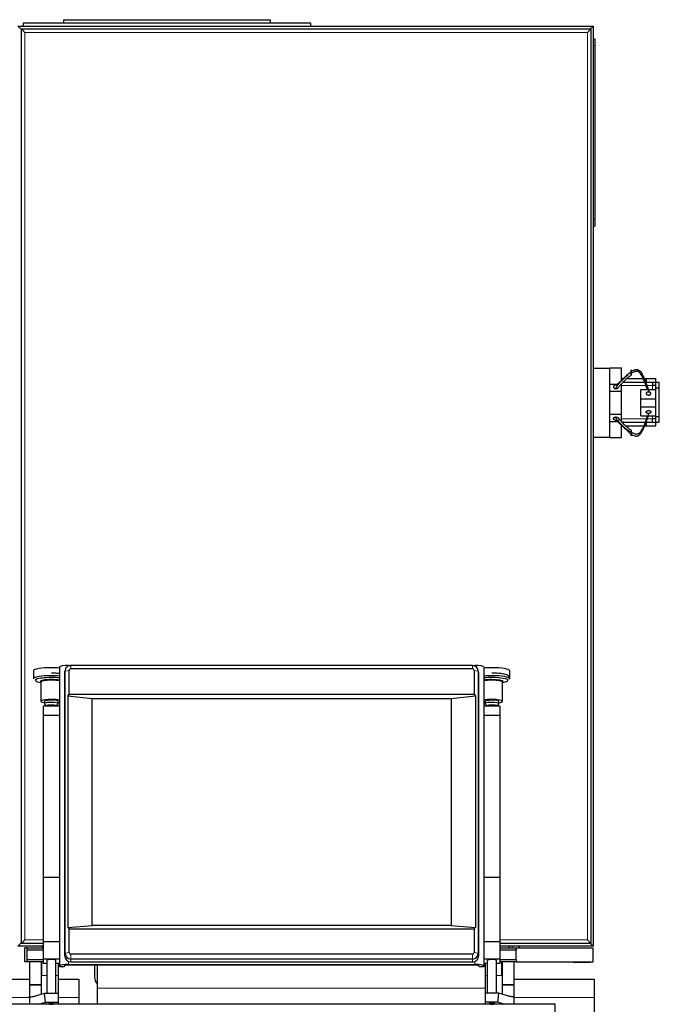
# Model space of a CAD drawing. Header units: inches. Extents: x 0 to 20790, y -12 to 14700.
# Tile 218 of 256: x 7156 to 7712, y 11389 to 12245. Entities that reach past the tile are written whole.
import ezdxf

# ---------------------------------------------------------------- set-up
doc = ezdxf.new("R2010")
doc.units = ezdxf.units.IN
doc.layers.add('1', color=7, linetype='Continuous', true_color=0xffffff)

msp = doc.modelspace()

# ---------------------------------------------------------------- linework, layer by layer
at = {"layer": '1', "color": 2, "linetype": 'Continuous', "lineweight": 25}
for p, q in [((7159.415, 12241.981), (7159.415, 12239.481)), ((7409.415, 12241.981), (7159.415, 12241.981)), ((7194.415, 12244.981), (7194.415, 12241.981)), ((7194.415, 12244.981), (7374.415, 12244.981)), ((7374.415, 12241.981), (7374.415, 12244.981)), ((7409.415, 12239.481), (7409.415, 12241.981)), ((7154.915, 12239.481), (7654.915, 12239.481)), ((7157.715, 12236.681), (7154.915, 12239.481)), ((7157.915, 11441.981), (7157.915, 12236.981)), ((7157.915, 12236.981), (7160.915, 12233.981)), ((7157.915, 12236.981), (7652.915, 12236.981)), ((7652.915, 12236.981), (7649.915, 12233.981)), ((7654.915, 12239.481), (7652.115, 12236.681)), ((7652.915, 12236.981), (7652.915, 11441.981)), ((7654.915, 12239.481), (7654.915, 11439.481)), ((7654.915, 12228.481), (7656.415, 12228.481)), ((7656.415, 12228.481), (7656.415, 12222.481)), ((7656.415, 12222.481), (7656.415, 12071.481)), ((7656.415, 12071.481), (7656.415, 12065.481)), ((7654.915, 12065.481), (7656.415, 12065.481)), ((7654.915, 11941.981), (7669.415, 11941.981)), ((7669.415, 11941.981), (7669.415, 11942.181)), ((7669.415, 11942.181), (7679.415, 11942.181)), ((7669.415, 11927.008), (7669.415, 11941.981)), ((7679.415, 11930.768), (7679.415, 11942.181)), ((7679.415, 11932.981), (7681.415, 11932.981)), ((7684.371, 11932.981), (7701.415, 11932.981)), ((7701.415, 11929.981), (7701.415, 11932.981)), ((7701.415, 11932.981), (7709.413, 11932.981)), ((7709.413, 11929.979), (7709.413, 11932.981)), ((7669.415, 11928.181), (7677.33, 11928.181)), ((7669.415, 11921.981), (7669.415, 11927.008)), ((7679.415, 11921.981), (7679.415, 11928.181)), ((7681.415, 11929.981), (7701.415, 11929.981)), ((7709.365, 11926.981), (7706.365, 11926.981)), ((7706.415, 11929.981), (7706.415, 11926.981)), ((7709.365, 11924.979), (7709.365, 11929.979)), ((7709.365, 11929.979), (7712.415, 11929.979)), ((7709.365, 11899.983), (7709.365, 11924.979)), ((7709.365, 11924.979), (7712.415, 11924.979)), ((7712.415, 11924.979), (7712.415, 11929.979)), ((7712.415, 11899.983), (7712.415, 11924.979)), ((7669.415, 11901.981), (7669.415, 11921.981)), ((7669.415, 11921.981), (7679.415, 11921.981)), ((7679.415, 11901.981), (7679.415, 11921.981)), ((7696.415, 11923.451), (7709.365, 11923.451)), ((7696.415, 11915.451), (7696.415, 11923.451)), ((7696.415, 11915.451), (7709.365, 11915.451)), ((7696.415, 11908.451), (7696.415, 11915.451)), ((7696.415, 11900.451), (7696.415, 11908.451)), ((7696.415, 11908.451), (7709.365, 11908.451)), ((7669.415, 11896.953), (7669.415, 11901.981)), ((7669.415, 11901.981), (7679.415, 11901.981)), ((7679.415, 11895.781), (7679.415, 11901.981)), ((7696.415, 11900.451), (7709.365, 11900.451)), ((7709.365, 11894.983), (7709.365, 11899.983)), ((7709.365, 11899.983), (7712.415, 11899.983)), ((7712.415, 11894.983), (7712.415, 11899.983)), ((7669.415, 11881.981), (7669.415, 11896.953)), ((7669.415, 11895.781), (7677.283, 11895.781)), ((7681.415, 11894.981), (7679.415, 11894.981)), ((7679.415, 11881.781), (7679.415, 11893.134)), ((7681.415, 11894.981), (7701.415, 11894.981)), ((7681.415, 11893.533), (7681.415, 11894.981)), ((7683.083, 11891.981), (7701.415, 11891.981)), ((7701.415, 11891.981), (7701.415, 11894.981)), ((7701.415, 11891.981), (7709.413, 11891.981)), ((7709.365, 11897.981), (7706.365, 11897.981)), ((7706.415, 11894.981), (7706.415, 11897.981)), ((7709.365, 11894.983), (7712.415, 11894.983)), ((7709.413, 11891.981), (7709.413, 11894.983)), ((7654.915, 11881.981), (7669.415, 11881.981)), ((7669.415, 11881.781), (7669.415, 11881.981)), ((7669.415, 11881.781), (7679.415, 11881.781)), ((7168.488, 11678.965), (7168.488, 11672.009)), ((7190.915, 11682.231), (7190.915, 11422.242)), ((7195.373, 11676.547), (7195.373, 11431.33)), ((7195.883, 11679.58), (7195.483, 11677.628)), ((7195.782, 11433.362), (7195.782, 11678.579)), ((7198.915, 11683.62), (7200.536, 11683.62)), ((7199.404, 11658.579), (7199.404, 11679.186)), ((7549.915, 11683.634), (7200.915, 11683.634)), ((7549.915, 11680.674), (7200.915, 11680.674)), ((7550.293, 11683.62), (7551.915, 11683.62)), ((7551.426, 11679.186), (7551.426, 11658.579)), ((7555.347, 11677.628), (7554.946, 11679.58)), ((7555.048, 11678.579), (7555.048, 11433.362)), ((7555.457, 11431.33), (7555.457, 11676.547)), ((7559.915, 11682.231), (7559.915, 11422.242)), ((7582.341, 11672.009), (7582.341, 11678.965)), ((7174.401, 11668.847), (7174.665, 11668.805)), ((7174.665, 11669.116), (7174.665, 11652.375)), ((7576.165, 11652.375), (7576.165, 11669.116)), ((7576.165, 11668.805), (7576.429, 11668.847)), ((7177.915, 11652.375), (7177.915, 11650.405)), ((7178.009, 11650.221), (7179.915, 11648.374)), ((7187.915, 11648.374), (7189.821, 11650.221)), ((7189.821, 11650.221), (7189.915, 11650.405)), ((7189.915, 11650.405), (7189.915, 11652.375)), ((7198.134, 11656.927), (7199.404, 11658.579)), ((7219.415, 11654.537), (7198.134, 11656.927)), ((7198.134, 11656.927), (7198.134, 11455.803)), ((7199.404, 11658.579), (7551.426, 11658.579)), ((7531.415, 11654.537), (7219.415, 11654.537)), ((7219.415, 11457.576), (7219.415, 11654.537)), ((7552.696, 11656.927), (7531.415, 11654.537)), ((7531.415, 11654.537), (7531.415, 11457.576)), ((7551.426, 11658.579), (7552.696, 11656.927)), ((7552.696, 11656.927), (7552.696, 11455.803)), ((7560.915, 11652.375), (7560.915, 11650.405)), ((7561.009, 11650.221), (7562.915, 11648.374)), ((7570.915, 11648.374), (7572.821, 11650.221)), ((7572.821, 11650.221), (7572.915, 11650.405)), ((7572.915, 11650.405), (7572.915, 11652.375)), ((7176.915, 11648.229), (7176.915, 11640.117)), ((7190.915, 11648.229), (7176.915, 11648.229)), ((7179.915, 11648.436), (7179.915, 11648.229)), ((7187.915, 11648.229), (7187.915, 11648.436)), ((7573.915, 11648.229), (7559.915, 11648.229)), ((7562.915, 11648.436), (7562.915, 11648.229)), ((7570.915, 11648.229), (7570.915, 11648.436)), ((7573.915, 11648.229), (7573.915, 11640.117)), ((7176.915, 11640.117), (7176.915, 11499.29)), ((7190.915, 11640.117), (7176.915, 11640.117)), ((7573.915, 11640.117), (7559.915, 11640.117)), ((7573.915, 11640.117), (7573.915, 11499.29)), ((7176.915, 11499.29), (7176.915, 11443.4)), ((7190.915, 11499.29), (7176.915, 11499.29)), ((7573.915, 11499.29), (7559.915, 11499.29)), ((7573.915, 11499.29), (7573.915, 11443.4)), ((7198.134, 11455.803), (7219.415, 11457.576)), ((7199.404, 11454.576), (7198.134, 11455.803)), ((7199.404, 11454.576), (7551.426, 11454.576)), ((7199.404, 11433.969), (7199.404, 11454.576)), ((7531.415, 11457.576), (7219.415, 11457.576)), ((7531.415, 11457.576), (7552.696, 11455.803)), ((7552.696, 11455.803), (7551.426, 11454.576)), ((7551.426, 11454.576), (7551.426, 11433.969)), ((7160.915, 11444.981), (7157.915, 11441.981)), ((7649.915, 11444.981), (7652.915, 11441.981)), ((7157.715, 11442.281), (7154.915, 11439.481)), ((7176.915, 11439.481), (7154.915, 11439.481)), ((7176.918, 11441.981), (7157.915, 11441.981)), ((7162.915, 11437.981), (7160.915, 11437.981)), ((7160.915, 11425.981), (7160.915, 11437.981)), ((7162.915, 11437.981), (7176.915, 11437.981)), ((7162.915, 11435.981), (7162.915, 11437.981)), ((7175.915, 11439.481), (7175.915, 11437.982)), ((7176.915, 11443.4), (7176.915, 11428.213)), ((7190.915, 11443.4), (7176.915, 11443.4)), ((7573.915, 11443.4), (7559.915, 11443.4)), ((7654.915, 11439.481), (7573.907, 11439.481)), ((7652.915, 11441.981), (7573.908, 11441.981)), ((7573.915, 11443.4), (7573.915, 11428.213)), ((7573.915, 11437.981), (7587.915, 11437.981)), ((7581.915, 11437.98), (7581.915, 11439.48)), ((7587.915, 11437.981), (7587.915, 11435.981)), ((7587.915, 11437.981), (7654.915, 11437.981)), ((7590.415, 11439.484), (7590.415, 11437.983)), ((7654.915, 11439.481), (7652.115, 11442.281)), ((7654.915, 11425.981), (7654.915, 11437.981)), ((7162.915, 11427.981), (7162.915, 11435.981)), ((7176.915, 11435.981), (7162.915, 11435.981)), ((7162.915, 11427.981), (7176.915, 11427.981)), ((7162.915, 11425.981), (7162.915, 11427.981)), ((7176.915, 11428.213), (7176.915, 11424.392)), ((7190.915, 11428.213), (7176.915, 11428.213)), ((7549.915, 11432.481), (7200.915, 11432.481)), ((7549.915, 11428.306), (7200.915, 11428.306)), ((7573.915, 11428.213), (7559.915, 11428.213)), ((7587.915, 11435.981), (7573.915, 11435.981)), ((7573.915, 11428.213), (7573.915, 11424.392)), ((7573.915, 11427.981), (7587.915, 11427.981)), ((7587.915, 11427.981), (7587.915, 11435.981)), ((7587.915, 11427.981), (7587.915, 11425.981)), ((7162.915, 11425.981), (7160.915, 11425.981)), ((7176.915, 11425.981), (7162.915, 11425.981)), ((7164.915, 11425.981), (7164.915, 11406.312)), ((7174.915, 11425.981), (7174.915, 11406.312)), ((7179.915, 11424.392), (7176.915, 11424.392)), ((7179.915, 11427.171), (7179.915, 11398.618)), ((7187.915, 11398.618), (7187.915, 11427.171)), ((7190.915, 11424.392), (7187.915, 11424.392)), ((7189.915, 11424.392), (7189.915, 11413.981)), ((7190.915, 11421.547), (7190.915, 11422.242)), ((7194.915, 11421.547), (7190.915, 11421.547)), ((7194.915, 11422.242), (7194.915, 11421.547)), ((7198.915, 11423.631), (7551.915, 11423.631)), ((7551.915, 11422.936), (7198.915, 11422.936)), ((7200.915, 11425.872), (7549.915, 11425.872)), ((7221.415, 11422.937), (7221.415, 11412.981)), ((7223.915, 11402.981), (7223.915, 11422.937)), ((7555.915, 11421.547), (7555.915, 11422.242)), ((7559.915, 11421.547), (7555.915, 11421.547)), ((7562.915, 11424.392), (7559.915, 11424.392)), ((7559.915, 11422.242), (7559.915, 11421.547)), ((7560.915, 11424.392), (7560.915, 11413.981)), ((7562.915, 11427.171), (7562.915, 11398.618)), ((7570.915, 11398.618), (7570.915, 11427.171)), ((7573.915, 11424.392), (7570.915, 11424.392)), ((7587.915, 11425.981), (7573.915, 11425.981)), ((7575.915, 11425.981), (7575.915, 11406.312)), ((7585.915, 11425.981), (7585.915, 11406.312)), ((7587.915, 11425.981), (7654.915, 11425.981)), ((7637.415, 11425.481), (7637.415, 11425.981)), ((7637.415, 11425.481), (7652.415, 11425.481)), ((7652.415, 11425.481), (7652.415, 11425.981)), ((7147.915, 11410.981), (7164.915, 11410.981)), ((7189.915, 11413.981), (7189.915, 11398.617)), ((7189.915, 11410.981), (7207.915, 11410.981)), ((7207.915, 11410.981), (7207.915, 11394.981)), ((7560.915, 11413.981), (7560.915, 11398.617)), ((7585.916, 11410.981), (7655.915, 11410.981)), ((7655.915, 11410.981), (7655.915, 11394.981)), ((7164.915, 11406.312), (7164.915, 11405.746)), ((7164.915, 11405.746), (7164.915, 11395.737)), ((7174.915, 11406.312), (7174.915, 11405.746)), ((7174.915, 11405.746), (7174.915, 11397.683)), ((7223.915, 11388.981), (7223.915, 11402.981)), ((7575.915, 11406.312), (7575.915, 11405.746)), ((7575.915, 11405.746), (7575.915, 11397.683)), ((7585.915, 11406.312), (7585.915, 11405.746)), ((7585.915, 11405.746), (7585.915, 11395.737)), ((7164.915, 11395.564), (7164.915, 11395.737)), ((7164.915, 11395.564), (7164.915, 11389.024)), ((7171.153, 11396.534), (7177.976, 11398.617)), ((7177.976, 11398.617), (7189.915, 11398.617)), ((7178.778, 11390.739), (7177.976, 11398.617)), ((7189.915, 11398.617), (7189.915, 11390.739)), ((7207.915, 11394.981), (7207.915, 11388.981)), ((7560.915, 11398.617), (7560.915, 11390.739)), ((7572.854, 11398.617), (7560.915, 11398.617)), ((7572.052, 11390.739), (7572.854, 11398.617)), ((7579.677, 11396.534), (7572.854, 11398.617)), ((7585.915, 11395.564), (7585.915, 11395.737)), ((7585.915, 11395.564), (7585.915, 11389.024)), ((7655.915, 11394.981), (7655.915, 11378.981)), ((7621.915, 11389.024), (7131.915, 11389.024)), ((7173.162, 11389.024), (7178.778, 11390.739)), ((7178.778, 11390.739), (7189.915, 11390.739)), ((7181.474, 11389.703), (7181.523, 11389.619)), ((7189.915, 11390.739), (7189.915, 11389.024)), ((7560.915, 11390.739), (7560.915, 11389.024)), ((7572.052, 11390.739), (7560.915, 11390.739)), ((7569.305, 11389.617), (7569.356, 11389.703)), ((7577.668, 11389.024), (7572.052, 11390.739)), ((7621.915, 11361.01), (7621.915, 11389.024))]:
    msp.add_line(p, q, dxfattribs=at)
at = {"layer": '1', "color": 110, "linetype": 'Continuous', "lineweight": 13}
for p, q in [((7157.916, 12236.681), (7157.715, 12236.681)), ((7157.715, 12236.681), (7157.715, 11442.281)), ((7649.915, 12233.981), (7160.915, 12233.981)), ((7160.915, 12233.981), (7160.915, 11444.981)), ((7649.915, 11444.981), (7649.915, 12233.981)), ((7654.915, 12222.481), (7656.415, 12222.481)), ((7654.915, 12071.481), (7656.415, 12071.481)), ((7679.412, 11926.981), (7706.365, 11926.981)), ((7706.365, 11923.451), (7706.365, 11926.981)), ((7706.365, 11897.981), (7706.365, 11900.451)), ((7706.365, 11897.981), (7679.412, 11897.981)), ((7195.782, 11678.579), (7195.373, 11676.547)), ((7199.404, 11679.186), (7195.782, 11678.579)), ((7198.915, 11683.62), (7198.915, 11683.234)), ((7200.915, 11680.674), (7200.915, 11683.634)), ((7549.915, 11680.674), (7549.915, 11683.634)), ((7551.426, 11679.186), (7555.048, 11678.579)), ((7551.915, 11683.62), (7551.915, 11683.234)), ((7555.048, 11678.579), (7555.457, 11676.547)), ((7160.915, 11444.981), (7176.922, 11444.981)), ((7573.914, 11444.981), (7649.915, 11444.981)), ((7157.715, 11442.281), (7157.916, 11442.281)), ((7584.415, 11437.983), (7584.415, 11439.484)), ((7195.782, 11433.362), (7195.373, 11431.33)), ((7199.404, 11433.969), (7195.782, 11433.362)), ((7200.915, 11432.481), (7200.915, 11428.306)), ((7200.915, 11428.306), (7200.915, 11425.872)), ((7549.915, 11432.481), (7549.915, 11428.306)), ((7549.915, 11428.306), (7549.915, 11425.872)), ((7551.426, 11433.969), (7555.048, 11433.362)), ((7555.048, 11433.362), (7555.457, 11431.33)), ((7175.715, 11425.981), (7175.715, 11413.981)), ((7198.915, 11426.243), (7198.915, 11423.631)), ((7551.915, 11426.243), (7551.915, 11423.631)), ((7575.115, 11425.981), (7575.115, 11413.981)), ((7174.915, 11413.981), (7175.715, 11413.981)), ((7175.715, 11413.981), (7179.915, 11413.981)), ((7187.915, 11413.981), (7189.915, 11413.981)), ((7562.915, 11413.981), (7560.915, 11413.981)), ((7575.115, 11413.981), (7570.915, 11413.981)), ((7575.115, 11413.981), (7575.915, 11413.981)), ((7174.915, 11406.312), (7164.915, 11406.312)), ((7174.915, 11405.746), (7164.915, 11405.746)), ((7223.915, 11402.981), (7560.91, 11402.981)), ((7575.915, 11406.312), (7585.915, 11406.312)), ((7575.915, 11405.746), (7585.915, 11405.746)), ((7147.915, 11394.981), (7164.915, 11394.981)), ((7189.915, 11394.981), (7207.915, 11394.981)), ((7585.916, 11394.981), (7655.915, 11394.981))]:
    msp.add_line(p, q, dxfattribs=at)
at = {"layer": '1', "color": 2, "linetype": 'Continuous', "lineweight": 25}
msp.add_arc((7231.415, 11412.981), 10, 180, 221.409622, dxfattribs=at)
for centre, major_axis, ratio, start_param, end_param in [((7183.915, 11678.965), (15.427, 0), 0.1736482, 1.5707963, 3.1415927), ((7183.915, 11678.965), (15.427, 0), 0.1736482, 1.0997538, 1.5707963), ((7198.915, 11682.231), (-8, 0), 0.1736482, 4.712389, 6.2831853), ((7200.915, 11676.547), (-5.542, 0), 0.9848078, 6.0838169, 6.2831853), ((7200.915, 11678.579), (5.133, 0), 0.9848078, 1.5707963, 3.1415927), ((7200.915, 11679.186), (1.511, 0), 0.9848078, 1.5707963, 3.1415927), ((7549.915, 11678.579), (5.133, 0), 0.9848078, 0, 1.5707963), ((7549.915, 11679.186), (1.511, 0), 0.9848078, 0, 1.5707963), ((7551.915, 11682.231), (-8, 0), 0.1736482, 3.1415927, 4.712389), ((7549.915, 11676.547), (-5.542, 0), 0.9848078, 3.1415927, 3.3409611), ((7566.915, 11678.965), (15.427, 0), 0.1736482, 1.5707963, 2.0418389), ((7566.915, 11678.965), (15.427, 0), 0.1736482, 0, 1.5707963), ((7183.915, 11672.009), (15.427, 0), 0.1736482, 1.5707963, 3.1415927), ((7183.915, 11670.623), (13.968, 0), 0.1736482, 1.5707963, 3.9631191), ((7183.915, 11669.595), (9.633, 0), 0.1736482, 1.5707963, 3.2641148), ((7183.915, 11669.116), (9.25, 0), 0.1736482, 1.5707963, 3.1415927), ((7183.915, 11672.009), (15.427, 0), 0.1736482, 1.0997538, 1.5707963), ((7183.915, 11670.623), (13.968, 0), 0.1736482, 1.0458558, 1.5707963), ((7183.915, 11669.595), (9.633, 0), 0.1736482, 0.7573202, 1.5707963), ((7183.915, 11669.116), (9.25, 0), 0.1736482, 0.7124543, 1.5707963), ((7566.915, 11672.009), (15.427, 0), 0.1736482, 1.5707963, 2.0418389), ((7566.915, 11670.623), (13.968, 0), 0.1736482, 1.5707963, 2.0957368), ((7566.915, 11669.595), (9.633, 0), 0.1736482, 1.5707963, 2.3842725), ((7566.915, 11669.116), (9.25, 0), 0.1736482, 1.5707963, 2.4291383), ((7566.915, 11672.009), (15.427, 0), 0.1736482, 0, 1.5707963), ((7566.915, 11670.623), (13.968, 0), 0.1736482, 0, 1.5707963), ((7566.915, 11669.595), (9.633, 0), 0.1736482, 0, 1.5707963), ((7566.915, 11669.116), (9.25, 0), 0.1736482, 0, 1.5707963), ((7566.915, 11669.595), (9.633, 0), 0.1736482, 5.9547907, 6.2831853), ((7566.915, 11670.623), (13.968, 0), 0.1736482, 5.4616588, 6.2831853), ((7183.915, 11652.375), (9.25, 0), 0.1736482, 1.5707963, 4.0066106), ((7183.915, 11650.405), (6, 0), 0.1736482, 1.5707963, 3.3188963), ((7183.915, 11652.375), (6, 0), 0.1736482, 1.5707963, 3.1415927), ((7183.915, 11652.375), (9.25, 0), 0.1736482, 0.7124543, 1.5707963), ((7183.915, 11652.375), (6, 0), 0.1736482, 0, 1.5707963), ((7183.915, 11650.405), (6, 0), 0.1736482, 0, 1.5707963), ((7183.915, 11652.375), (9.25, 0), 0.1736482, 5.4181674, 5.5706328), ((7566.915, 11652.375), (9.25, 0), 0.1736482, 1.5707963, 2.4291383), ((7566.915, 11652.375), (9.25, 0), 0.1736482, 3.8541451, 4.0066106), ((7566.915, 11650.405), (6, 0), 0.1736482, 1.5707963, 3.3188963), ((7566.915, 11652.375), (6, 0), 0.1736482, 1.5707963, 3.1415927), ((7566.915, 11652.375), (9.25, 0), 0.1736482, 0, 1.5707963), ((7566.915, 11652.375), (6, 0), 0.1736482, 0, 1.5707963), ((7566.915, 11650.405), (6, 0), 0.1736482, 0, 1.5707963), ((7566.915, 11652.375), (9.25, 0), 0.1736482, 5.4181674, 6.2831853), ((7183.915, 11648.436), (4, 0), 0.1736482, 1.5707963, 3.1415927), ((7183.915, 11648.436), (4, 0), 0.1736482, 0, 1.5707963), ((7566.915, 11648.436), (4, 0), 0.1736482, 1.5707963, 3.1415927), ((7566.915, 11648.436), (4, 0), 0.1736482, 0, 1.5707963), ((7183.915, 11427.171), (-4, 0), 0.1736482, 3.1415927, 6.2831853), ((7200.915, 11431.33), (-5.542, 0), 0.9848078, 0, 1.5707963), ((7200.915, 11433.362), (5.133, 0), 0.9848078, 3.1415927, 4.712389), ((7200.915, 11433.969), (1.511, 0), 0.9848078, 3.1415927, 4.712389), ((7549.915, 11433.969), (1.511, 0), 0.9848078, 4.712389, 6.2831853), ((7549.915, 11433.362), (5.133, 0), 0.9848078, 4.712389, 6.2831853), ((7549.915, 11431.33), (-5.542, 0), 0.9848078, 1.5707963, 3.1415927), ((7566.915, 11427.171), (-4, 0), 0.1736482, 3.1415927, 6.2831853), ((7198.915, 11422.242), (-8, 0), 0.1736482, 4.712389, 6.2831853), ((7198.915, 11422.242), (4, 0), 0.1736482, 1.5707963, 3.1415927), ((7551.915, 11422.242), (-8, 0), 0.1736482, 3.1415927, 4.712389), ((7551.915, 11422.242), (4, 0), 0.1736482, 0, 1.5707963), ((7165.092, 11396.303), (0, 0.8), 0.5773503, 2.7468995, 3.1663313), ((7585.737, 11396.303), (0, 0.8), 0.5773503, 3.116854, 3.5362858), ((7183.915, 11389.703), (-2.441, 0), 0.1736482, 4.712389, 6.2831853), ((7183.915, 11389.703), (-2.441, 0), 0.1736482, 2.9366037, 4.712389), ((7566.915, 11389.703), (2.441, 0), 0.1736482, 0, 3.3414765)]:
    msp.add_ellipse(centre, major_axis=major_axis, ratio=ratio, start_param=start_param, end_param=end_param, dxfattribs=at)
at = {"layer": '1', "color": 110, "linetype": 'Continuous', "lineweight": 13}
for centre in [(7183.915, 11389.431), (7566.915, 11389.431)]:
    msp.add_ellipse(centre, major_axis=(1.75, 0), ratio=0.1736482, dxfattribs=at)
at = {"layer": '1', "color": 2, "linetype": 'Continuous', "lineweight": 25}
for points, degree, knots in [([(7685.03, 11935.744), (7684.657, 11935.479), (7683.653, 11934.739), (7682.051, 11933.459), (7680.258, 11931.855), (7678.562, 11930.129), (7676.48, 11927.694), (7675.087, 11925.718), (7674.234, 11924.337)], 3, [0, 0, 0, 0, 0.0881286, 0.2401071, 0.3920857, 0.5440643, 0.6960429, 1, 1, 1, 1]), ([(7675.592, 11927.379), (7676.478, 11928.394), (7677.879, 11929.902), (7679.88, 11931.858), (7681.408, 11933.3), (7682.973, 11934.749), (7684.573, 11936.21), (7686.213, 11937.674), (7687.342, 11938.618), (7687.915, 11939.062)], 3, [0, 0, 0, 0, 0.25, 0.375, 0.5, 0.625, 0.75, 0.875, 1, 1, 1, 1]), ([(7687.915, 11939.062), (7688.406, 11939.415), (7689.419, 11940.072), (7690.811, 11940.652), (7691.981, 11940.886), (7692.894, 11940.922), (7693.683, 11940.738), (7694.272, 11940.484), (7694.678, 11940.244), (7695.047, 11939.972), (7695.5, 11939.574), (7696.212, 11938.807), (7697.047, 11937.572), (7697.895, 11936.013), (7698.661, 11934.422), (7699.387, 11932.817), (7700.309, 11930.657), (7701.383, 11927.934), (7702.462, 11924.625), (7703.029, 11922.4), (7703.274, 11921.289)], 3, [0, 0, 0, 0, 0.0625, 0.125, 0.15625, 0.1875, 0.21875, 0.234375, 0.25, 0.265625, 0.28125, 0.3125, 0.375, 0.4375, 0.5, 0.5625, 0.625, 0.75, 0.875, 1, 1, 1, 1]), ([(7687.915, 11937.544), (7687.915, 11937.677), (7687.915, 11937.95), (7687.915, 11938.298), (7687.915, 11938.663), (7687.915, 11939.032), (7687.915, 11939.335), (7687.915, 11939.572), (7687.915, 11939.745), (7687.915, 11939.908), (7687.915, 11940.106), (7687.915, 11940.308), (7687.915, 11940.424), (7687.915, 11940.519), (7687.915, 11940.603), (7687.915, 11940.689), (7687.915, 11940.718), (7687.915, 11940.725), (7687.915, 11940.71), (7687.915, 11940.66), (7687.915, 11940.615), (7687.915, 11940.553), (7687.915, 11940.476), (7687.915, 11940.305), (7687.915, 11940.082), (7687.915, 11939.832), (7687.915, 11939.548), (7687.915, 11939.237), (7687.915, 11939.062)], 5, [0, 0, 0, 0, 0, 0, 0.1042545, 0.2083296, 0.25, 0.25, 0.25, 0.3128199, 0.375, 0.375, 0.375, 0.4171102, 0.5, 0.5, 0.5, 0.5210512, 0.625, 0.625, 0.625, 0.6251827, 0.7291347, 0.75, 0.75, 0.75, 0.8639149, 1, 1, 1, 1, 1, 1]), ([(7687.915, 11939.062), (7687.915, 11938.972), (7687.915, 11938.807), (7687.915, 11938.637), (7687.915, 11938.462), (7687.915, 11938.216), (7687.915, 11937.956), (7687.915, 11937.773), (7687.915, 11937.589), (7687.915, 11937.366), (7687.915, 11937.075), (7687.915, 11936.898), (7687.915, 11936.728), (7687.915, 11936.563), (7687.915, 11936.384), (7687.915, 11936.318), (7687.915, 11936.256), (7687.915, 11936.2), (7687.915, 11936.115), (7687.915, 11936.067), (7687.915, 11936.027), (7687.915, 11935.994), (7687.915, 11935.928), (7687.915, 11935.891), (7687.915, 11935.881), (7687.915, 11935.893), (7687.915, 11935.94), (7687.915, 11935.997), (7687.915, 11936.057), (7687.915, 11936.131), (7687.915, 11936.293), (7687.915, 11936.541), (7687.915, 11936.784), (7687.915, 11937.061), (7687.915, 11937.365), (7687.915, 11937.544)], 5, [0, 0, 0, 0, 0, 0, 0.0696423, 0.125, 0.125, 0.125, 0.1732771, 0.25, 0.25, 0.25, 0.2773185, 0.375, 0.375, 0.375, 0.3817136, 0.4348548, 0.4375, 0.4375, 0.4375, 0.4856843, 0.5, 0.5, 0.5, 0.5898118, 0.625, 0.625, 0.625, 0.6938111, 0.75, 0.75, 0.75, 0.8595818, 1, 1, 1, 1, 1, 1]), ([(7690.868, 11938.932), (7690.395, 11938.787), (7689.358, 11938.378), (7688.421, 11937.852), (7687.915, 11937.544)], 3, [0, 0, 0, 0, 0.4423533, 1, 1, 1, 1]), ([(7701.831, 11923.534), (7701.653, 11924.207), (7701.136, 11926.016), (7700.325, 11928.368), (7699.468, 11930.6), (7698.783, 11932.265), (7698.05, 11933.921), (7697.228, 11935.556), (7696.415, 11936.888), (7695.722, 11937.769), (7695.281, 11938.246), (7694.919, 11938.576), (7694.517, 11938.862), (7693.924, 11939.141), (7693.118, 11939.314), (7692.161, 11939.241), (7691.417, 11939.09), (7690.991, 11938.969), (7690.868, 11938.932)], 3, [0, 0, 0, 0, 0.1035505, 0.2792087, 0.3670377, 0.4548668, 0.5426959, 0.630525, 0.7183541, 0.7622686, 0.7842259, 0.8061832, 0.8281404, 0.8500977, 0.8940123, 0.9379268, 0.9818413, 1, 1, 1, 1]), ([(7675.592, 11927.379), (7675.404, 11927.401), (7675.056, 11927.416), (7674.706, 11927.388), (7674.365, 11927.32), (7674.018, 11927.208), (7673.725, 11927.091), (7673.578, 11927.022), (7673.438, 11926.944), (7673.308, 11926.858), (7673.104, 11926.705), (7672.99, 11926.606), (7672.889, 11926.501), (7672.801, 11926.388), (7672.683, 11926.191), (7672.617, 11926.045), (7672.578, 11925.917), (7672.558, 11925.786), (7672.559, 11925.59), (7672.581, 11925.416), (7672.619, 11925.289), (7672.676, 11925.167), (7672.781, 11925.015), (7672.94, 11924.838), (7673.176, 11924.649), (7673.473, 11924.501), (7673.805, 11924.401), (7674.091, 11924.352), (7674.234, 11924.337)], 5, [0, 0, 0, 0, 0, 0, 0.1360851, 0.25, 0.25, 0.25, 0.2708653, 0.3748173, 0.375, 0.375, 0.375, 0.4789488, 0.5, 0.5, 0.5, 0.5828898, 0.625, 0.625, 0.625, 0.6871801, 0.75, 0.75, 0.75, 0.7916704, 0.8957455, 1, 1, 1, 1, 1, 1]), ([(7674.234, 11924.337), (7674.427, 11924.316), (7674.775, 11924.304), (7675.124, 11924.335), (7675.463, 11924.405), (7675.855, 11924.534), (7676.139, 11924.654), (7676.284, 11924.726), (7676.421, 11924.807), (7676.585, 11924.92), (7676.757, 11925.055), (7676.855, 11925.145), (7676.943, 11925.24), (7677.02, 11925.34), (7677.068, 11925.41)], 5, [0, 0, 0, 0, 0, 0, 0.2888057, 0.5141884, 0.5141884, 0.5141884, 0.6297551, 0.7712826, 0.7712826, 0.7712826, 0.843656, 1, 1, 1, 1, 1, 1]), ([(7703.274, 11921.289), (7703.186, 11921.297), (7702.964, 11921.308), (7702.641, 11921.296), (7702.325, 11921.243), (7702.035, 11921.153), (7701.817, 11921.056), (7701.614, 11920.946), (7701.451, 11920.834), (7701.277, 11920.672), (7701.144, 11920.48), (7701.073, 11920.3), (7701.05, 11920.203), (7701.03, 11920.076), (7701.027, 11919.903), (7701.072, 11919.696), (7701.176, 11919.497), (7701.334, 11919.315), (7701.538, 11919.135), (7701.809, 11918.95), (7702.072, 11918.827), (7702.366, 11918.737), (7702.677, 11918.685), (7702.856, 11918.669)], 5, [0, 0, 0, 0, 0, 0, 0.0696423, 0.1732771, 0.25, 0.25, 0.25, 0.2773185, 0.3817136, 0.4348548, 0.4856843, 0.5, 0.5, 0.5, 0.5898118, 0.6938111, 0.75, 0.75, 0.75, 0.8595818, 1, 1, 1, 1, 1, 1]), ([(7702.856, 11918.669), (7702.988, 11918.657), (7703.256, 11918.648), (7703.579, 11918.672), (7703.889, 11918.736), (7704.169, 11918.838), (7704.382, 11918.94), (7704.581, 11919.055), (7704.788, 11919.215), (7704.944, 11919.4), (7705.043, 11919.6), (7705.085, 11919.771), (7705.104, 11919.942), (7705.095, 11920.132), (7705.028, 11920.338), (7704.903, 11920.532), (7704.746, 11920.693), (7704.558, 11920.849), (7704.318, 11921.012), (7704.053, 11921.134), (7703.758, 11921.224), (7703.447, 11921.274), (7703.274, 11921.289)], 5, [0, 0, 0, 0, 0, 0, 0.1042545, 0.2083296, 0.25, 0.25, 0.25, 0.3128199, 0.4171102, 0.5, 0.5, 0.5, 0.5210512, 0.6251827, 0.7291347, 0.75, 0.75, 0.75, 0.8639149, 1, 1, 1, 1, 1, 1]), ([(7675.592, 11896.523), (7675.379, 11896.498), (7675.051, 11896.502), (7674.834, 11896.517), (7674.619, 11896.545), (7674.408, 11896.585), (7674.202, 11896.637), (7674.001, 11896.7), (7673.808, 11896.775), (7673.622, 11896.86), (7673.447, 11896.956), (7673.282, 11897.061), (7673.129, 11897.176), (7672.99, 11897.301), (7672.866, 11897.434), (7672.761, 11897.576), (7672.677, 11897.725), (7672.613, 11897.882), (7672.573, 11898.043), (7672.557, 11898.207), (7672.565, 11898.37), (7672.592, 11898.497), (7672.616, 11898.576), (7672.646, 11898.653), (7672.683, 11898.729), (7672.726, 11898.803), (7672.775, 11898.873), (7672.854, 11898.97), (7672.988, 11899.095), (7673.144, 11899.207), (7673.318, 11899.305), (7673.506, 11899.39), (7673.705, 11899.46), (7673.913, 11899.515), (7674.073, 11899.544), (7674.18, 11899.56), (7674.234, 11899.565)], 2, [0, 0, 0, 0.0625, 0.09375, 0.125, 0.15625, 0.1875, 0.21875, 0.25, 0.28125, 0.3125, 0.34375, 0.375, 0.40625, 0.4375, 0.46875, 0.5, 0.53125, 0.5625, 0.59375, 0.625, 0.65625, 0.6741071, 0.6875, 0.7053571, 0.71875, 0.7366071, 0.75, 0.78125, 0.8125, 0.84375, 0.875, 0.90625, 0.9375, 0.96875, 0.984375, 1, 1, 1]), ([(7674.234, 11899.565), (7674.447, 11899.588), (7674.774, 11899.582), (7674.99, 11899.566), (7675.204, 11899.537), (7675.415, 11899.496), (7675.621, 11899.443), (7675.821, 11899.379), (7676.015, 11899.304), (7676.2, 11899.218), (7676.375, 11899.122), (7676.54, 11899.016), (7676.693, 11898.901), (7676.832, 11898.777), (7676.957, 11898.644), (7677.065, 11898.503), (7677.154, 11898.355), (7677.222, 11898.199), (7677.256, 11898.075), (7677.271, 11897.994), (7677.28, 11897.912), (7677.281, 11897.831), (7677.277, 11897.749), (7677.265, 11897.668), (7677.248, 11897.588), (7677.222, 11897.509), (7677.192, 11897.431), (7677.153, 11897.355), (7677.109, 11897.281), (7677.058, 11897.211), (7677.034, 11897.181)], 2, [0, 0, 0, 0.0833351, 0.1250026, 0.1666701, 0.2083377, 0.2500052, 0.2916727, 0.3333403, 0.3750078, 0.4166753, 0.4583429, 0.5000104, 0.541678, 0.5833455, 0.625013, 0.6666806, 0.7083481, 0.7500156, 0.7738256, 0.7916832, 0.8154932, 0.8333507, 0.8571607, 0.8750182, 0.8988282, 0.9166858, 0.9404958, 0.9583533, 0.9821633, 1, 1, 1]), ([(7687.915, 11886.359), (7687.186, 11886.735), (7685.832, 11887.572), (7683.914, 11888.955), (7682.051, 11890.443), (7680.258, 11892.047), (7678.562, 11893.773), (7676.48, 11896.209), (7675.087, 11898.185), (7674.234, 11899.566)], 3, [0, 0, 0, 0, 0.125, 0.25, 0.375, 0.5, 0.625, 0.75, 1, 1, 1, 1]), ([(7687.915, 11884.841), (7688.406, 11884.487), (7689.419, 11883.83), (7690.811, 11883.25), (7691.981, 11883.017), (7692.894, 11882.98), (7693.683, 11883.164), (7694.272, 11883.419), (7694.678, 11883.658), (7695.047, 11883.93), (7695.5, 11884.328), (7696.212, 11885.095), (7697.047, 11886.33), (7697.895, 11887.889), (7698.661, 11889.48), (7699.387, 11891.086), (7700.309, 11893.246), (7701.383, 11895.968), (7702.462, 11899.278), (7703.029, 11901.503), (7703.274, 11902.613)], 3, [0, 0, 0, 0, 0.0625, 0.125, 0.15625, 0.1875, 0.21875, 0.234375, 0.25, 0.265625, 0.28125, 0.3125, 0.375, 0.4375, 0.5, 0.5625, 0.625, 0.75, 0.875, 1, 1, 1, 1]), ([(7701.831, 11900.369), (7701.653, 11899.695), (7701.136, 11897.887), (7700.325, 11895.535), (7699.468, 11893.303), (7698.783, 11891.637), (7698.05, 11889.981), (7697.228, 11888.347), (7696.415, 11887.015), (7695.722, 11886.133), (7695.281, 11885.657), (7694.919, 11885.326), (7694.517, 11885.04), (7693.924, 11884.761), (7693.118, 11884.588), (7692.161, 11884.661), (7691.417, 11884.813), (7690.991, 11884.933), (7690.868, 11884.971)], 3, [0, 0, 0, 0, 0.1035505, 0.2792087, 0.3670377, 0.4548668, 0.5426959, 0.630525, 0.7183541, 0.7622686, 0.7842259, 0.8061832, 0.8281404, 0.8500977, 0.8940123, 0.9379268, 0.9818413, 1, 1, 1, 1]), ([(7675.592, 11896.523), (7676.478, 11895.508), (7677.879, 11894), (7679.88, 11892.044), (7681.408, 11890.602), (7682.973, 11889.153), (7684.573, 11887.693), (7686.213, 11886.228), (7687.342, 11885.284), (7687.915, 11884.841)], 3, [0, 0, 0, 0, 0.25, 0.375, 0.5, 0.625, 0.75, 0.875, 1, 1, 1, 1]), ([(7687.915, 11888.01), (7687.915, 11888.01), (7687.915, 11888.006), (7687.915, 11887.971), (7687.915, 11887.898), (7687.915, 11887.795), (7687.915, 11887.609), (7687.915, 11887.361), (7687.915, 11887.118), (7687.915, 11886.842), (7687.915, 11886.537), (7687.915, 11886.359)], 5, [0, 0, 0, 0, 0, 0, 0.0484454, 0.2897029, 0.4200499, 0.4200499, 0.4200499, 0.6742577, 1, 1, 1, 1, 1, 1]), ([(7687.915, 11886.359), (7687.915, 11886.226), (7687.915, 11885.952), (7687.915, 11885.604), (7687.915, 11885.24), (7687.915, 11884.871), (7687.915, 11884.568), (7687.915, 11884.27), (7687.915, 11883.929), (7687.915, 11883.631), (7687.915, 11883.419), (7687.915, 11883.3), (7687.915, 11883.213), (7687.915, 11883.16), (7687.915, 11883.186), (7687.915, 11883.286), (7687.915, 11883.426), (7687.915, 11883.597), (7687.915, 11883.821), (7687.915, 11884.071), (7687.915, 11884.355), (7687.915, 11884.665), (7687.915, 11884.841)], 5, [0, 0, 0, 0, 0, 0, 0.1042545, 0.2083296, 0.25, 0.25, 0.25, 0.3128199, 0.4171102, 0.5, 0.5, 0.5, 0.5210512, 0.6251827, 0.7291347, 0.75, 0.75, 0.75, 0.8639149, 1, 1, 1, 1, 1, 1]), ([(7690.868, 11884.971), (7690.395, 11885.115), (7689.358, 11885.524), (7688.421, 11886.05), (7687.915, 11886.359)], 3, [0, 0, 0, 0, 0.4423533, 1, 1, 1, 1]), ([(7190.983, 11676.546), (7189.749, 11676.673), (7187.414, 11676.834), (7184.987, 11676.882), (7183.915, 11676.882)], 3, [0, 0, 0, 0, 0.5727931, 1, 1, 1, 1]), ([(7582.215, 11671.777), (7582.296, 11671.913), (7582.514, 11672.409), (7582.316, 11673.494), (7581.644, 11674.422), (7580.561, 11675.177), (7578.679, 11675.849), (7575.106, 11676.497), (7570.724, 11676.828), (7567.987, 11676.882), (7566.915, 11676.882)], 3, [0, 0, 0, 0, 0.0285405, 0.1023694, 0.1708937, 0.2536316, 0.4184294, 0.6522853, 0.8682667, 1, 1, 1, 1]), ([(7165.104, 11395.503), (7165.611, 11395.525), (7166.117, 11395.562), (7167.128, 11395.668), (7167.632, 11395.737), (7168.64, 11395.908), (7169.144, 11396.009), (7170.149, 11396.245), (7170.651, 11396.381), (7171.153, 11396.534)], 3, [0, 0, 0, 0, 0.25, 0.25, 0.5, 0.5, 0.75, 0.75, 1, 1, 1, 1]), ([(7585.726, 11395.503), (7585.219, 11395.525), (7584.713, 11395.562), (7583.702, 11395.668), (7583.197, 11395.737), (7582.189, 11395.908), (7581.686, 11396.009), (7580.68, 11396.245), (7580.178, 11396.381), (7579.677, 11396.534)], 3, [0, 0, 0, 0, 0.25, 0.25, 0.5, 0.5, 0.75, 0.75, 1, 1, 1, 1]), ([(7181.549, 11389.607), (7181.576, 11389.579), (7181.678, 11389.485), (7181.906, 11389.373), (7182.305, 11389.237), (7182.906, 11389.152), (7183.551, 11389.107), (7183.872, 11389.115), (7183.936, 11389.117)], 3, [0, 0, 0, 0, 0.043786, 0.162486, 0.3318552, 0.666082, 0.9345857, 1, 1, 1, 1]), ([(7183.936, 11389.117), (7184.152, 11389.115), (7184.625, 11389.124), (7185.353, 11389.211), (7185.849, 11389.305), (7186.174, 11389.52), (7186.272, 11389.596)], 3, [0, 0, 0, 0, 0.2185705, 0.5049994, 0.8463662, 1, 1, 1, 1]), ([(7564.547, 11389.609), (7564.575, 11389.581), (7564.677, 11389.485), (7564.906, 11389.373), (7565.305, 11389.238), (7565.906, 11389.152), (7566.551, 11389.107), (7566.872, 11389.115), (7566.936, 11389.117)], 3, [0, 0, 0, 0, 0.044851, 0.1634188, 0.3325994, 0.6664539, 0.9346585, 1, 1, 1, 1]), ([(7566.936, 11389.117), (7567.152, 11389.115), (7567.625, 11389.124), (7568.353, 11389.211), (7568.849, 11389.305), (7569.174, 11389.52), (7569.272, 11389.596)], 3, [0, 0, 0, 0, 0.2186324, 0.5051422, 0.8466056, 1, 1, 1, 1])]:
    msp.add_open_spline(points, degree=degree, knots=knots, dxfattribs=at)
for points, degree in [([(7677.021, 11925.344), (7681.59, 11931.508), (7687.915, 11935.893)], 2), ([(7701.415, 11929.981), (7709.365, 11929.981)], 1), ([(7687.915, 11888.01), (7681.59, 11892.395), (7677.021, 11898.558)], 2), ([(7703.274, 11902.613), (7702.876, 11902.578), (7702.079, 11902.715), (7701.46, 11903.034), (7701.076, 11903.505), (7701.005, 11904.02), (7701.248, 11904.526), (7701.751, 11904.933), (7702.461, 11905.198), (7702.856, 11905.234)], 2), ([(7702.856, 11905.234), (7703.253, 11905.27), (7704.049, 11905.132), (7704.669, 11904.812), (7705.054, 11904.34), (7705.126, 11903.826), (7704.883, 11903.319), (7704.38, 11902.912), (7703.669, 11902.647), (7703.274, 11902.613)], 2), ([(7701.415, 11894.981), (7709.365, 11894.981)], 1)]:
    msp.add_open_spline(points, degree=degree, dxfattribs=at)

doc.saveas('drawing.dxf')
